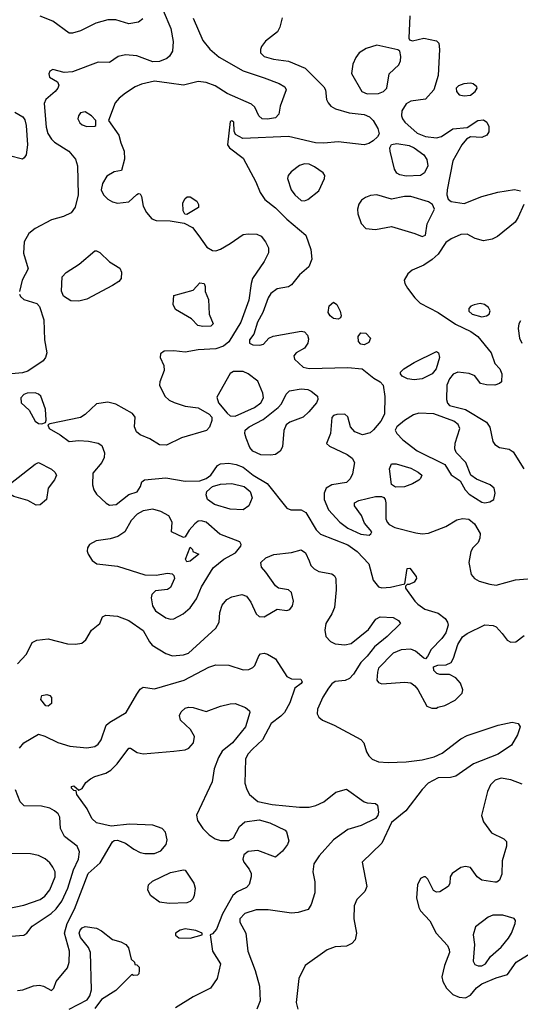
# Model space of a CAD drawing. Extents: x 1173079 to 1307053, y 522583 to 678478.
# Tile 44 of 256: x 1198688 to 1201794, y 556574 to 562680. Entities that reach past the tile are written whole.
import ezdxf

# ---------------------------------------------------------------- set-up
doc = ezdxf.new("R2010")
doc.units = 0

msp = doc.modelspace()

# ---------------------------------------------------------------- linework, layer by layer
at = {"layer": '0CON20XD'}
for points in [[(1199577.9, 562737.9), (1199626, 562626), (1199640, 562545), (1199635.5, 562484.5), (1199618.6, 562455), (1199600.2, 562439.8), (1199555, 562421.3), (1199515, 562419.1), (1199416.1, 562456.1), (1199345, 562462.3), (1199298.3, 562451.7), (1199245, 562414.3), (1199175, 562416.2), (1199015, 562357.1), (1198965, 562352.5), (1198895, 562370.8), (1198875, 562361.2), (1198868.6, 562345), (1198874.2, 562325), (1198923.3, 562295), (1198930.8, 562275), (1198924.3, 562255), (1198908.1, 562235), (1198850, 562185), (1198840, 562160), (1198851.8, 562015), (1198863.5, 561975), (1198885, 561938.6), (1198905, 561920), (1198994.2, 561864.2), (1199033.8, 561815), (1199046, 561775), (1199052.1, 561595), (1199031.9, 561518.1), (1199006.8, 561483.2), (1198960.3, 561459.7), (1198885, 561440), (1198785, 561386.2), (1198745, 561354.4), (1198716.6, 561303.4), (1198711.9, 561231.9), (1198741.2, 561135), (1198703.3, 561065), (1198686.9, 560995)], [(1199452.9, 562685), (1199425, 562664.6), (1199365, 562653.9), (1199285, 562680), (1199235, 562680.6), (1199161.4, 562658.6), (1199065, 562611.5), (1199015, 562596.2), (1198995, 562596.4), (1198895, 562671.2), (1198815, 562701.8)], [(1199765, 562690), (1199825, 562551.9), (1199867.2, 562497.2), (1199925, 562448.5), (1200075, 562362.5), (1200205, 562320.8), (1200298, 562285), (1200332.9, 562265), (1200341.4, 562245), (1200304, 562145), (1200295.8, 562095), (1200275, 562072.9), (1200225, 562062.9), (1200192, 562065), (1200172.2, 562085), (1200147.6, 562137.6), (1200126.7, 562156.7), (1199975, 562222.5), (1199900.3, 562270.3), (1199845, 562290.7), (1199795, 562296.5), (1199705, 562273.8), (1199615, 562286.4), (1199525, 562298.9), (1199445, 562281.5), (1199405, 562264.5), (1199345, 562224.6), (1199305.6, 562194.4), (1199280.9, 562165), (1199240, 562055), (1199304, 561965), (1199315, 561917.5), (1199336, 561865), (1199338.8, 561815), (1199320, 561745), (1199275, 561736), (1199230, 561710), (1199202.9, 561665), (1199194.5, 561625), (1199208.5, 561595), (1199235, 561566.9), (1199265, 561550), (1199295, 561542.9), (1199365, 561550), (1199415, 561596.7), (1199425, 561602.5), (1199435, 561600), (1199443.8, 561585), (1199454.3, 561525), (1199475.6, 561485), (1199508, 561445), (1199535, 561434.4), (1199622.3, 561432.3), (1199708.8, 561418.8), (1199761.1, 561391.1), (1199800.4, 561340.4), (1199850, 561270), (1199885, 561248.6), (1199905, 561246.9), (1199935, 561256.7), (1199995, 561291.8), (1200075, 561347.7), (1200105, 561353.2), (1200160.5, 561350.5), (1200187.3, 561337.2), (1200212.4, 561302.4), (1200230.9, 561265), (1200230.9, 561235), (1200205, 561181.5), (1200133.4, 561075), (1200123.7, 561045), (1200109, 560941), (1200060.3, 560805), (1199985, 560682.7), (1199953.8, 560656.2), (1199905, 560638.4), (1199795, 560633.6), (1199715, 560618.9), (1199645, 560627.8), (1199585, 560624), (1199561.7, 560608.3), (1199560, 560585), (1199582, 560535), (1199585.6, 560504.4), (1199557.8, 560435), (1199555.6, 560415), (1199589.5, 560345), (1199615, 560320.9), (1199646.4, 560306.3), (1199715, 560283.1), (1199795, 560272.7), (1199863.3, 560235), (1199879.5, 560215), (1199880.6, 560195), (1199865.7, 560154.3), (1199846.4, 560133.6), (1199691.9, 560088.1), (1199598.3, 560041.7), (1199555, 560044), (1199495, 560082.2), (1199435, 560105.5), (1199412.2, 560125), (1199401.1, 560155), (1199404.4, 560215), (1199388.1, 560238.1), (1199285, 560297.1), (1199235, 560309.1), (1199165, 560299.1), (1199095, 560232.5), (1199065, 560213.3), (1198875, 560173.3), (1198862.5, 560167.5), (1198871.2, 560145), (1198940, 560105), (1198995, 560064), (1199055, 560070), (1199115, 560067.3), (1199174.6, 560054.6), (1199198.9, 560038.9), (1199214.5, 559995), (1199211.5, 559965), (1199198.2, 559935), (1199142.6, 559867.4), (1199139.5, 559795), (1199147.6, 559765), (1199165, 559738.8), (1199225, 559682.1), (1199245, 559670.8), (1199286.7, 559673.3), (1199365, 559736.5), (1199418.1, 559751.9), (1199438.8, 559785), (1199446.4, 559813.6), (1199463.3, 559826.7), (1199595, 559839.2), (1199715, 559818.5), (1199805, 559820.3), (1199845, 559834.9), (1199874.7, 559855), (1199915, 559915.8), (1199933.2, 559926.8), (1199985, 559930), (1200032.1, 559922.1), (1200075.4, 559905.4), (1200137.8, 559855), (1200224.5, 559804.5), (1200345, 559650.4), (1200371.1, 559641.1), (1200435, 559641.2), (1200463.3, 559625), (1200527.7, 559517.7), (1200555, 559489.6), (1200725, 559423.8), (1200782.9, 559382.9), (1200854.6, 559305), (1200881.3, 559205), (1200915, 559163.6), (1200935, 559158.2), (1200988.3, 559161.7), (1201078.3, 559181.7), (1201093, 559277), (1201108.3, 559278.3), (1201148.3, 559228.3), (1201150, 559215), (1201135, 559193.3), (1201105, 559177.5), (1201092.5, 559177.5), (1201082.5, 559167.5), (1201082.5, 559155), (1201140, 559075), (1201157.5, 559055), (1201200.8, 559025), (1201285, 558999.1), (1201327, 558967), (1201342.7, 558945), (1201346.9, 558925), (1201331.7, 558878.3), (1201307.8, 558842.2), (1201241.9, 558775), (1201218.8, 558731.2), (1201205, 558717.5), (1201195, 558720), (1201144.6, 558764.6), (1201115, 558776.2), (1201055, 558772.7), (1201005, 558752.3), (1200915, 558659.4), (1200907.3, 558635), (1200904.5, 558585), (1200915, 558570), (1200935, 558561.5), (1201078.3, 558571.7), (1201115, 558567.1), (1201139.8, 558549.8), (1201157.4, 558527.4), (1201215, 558422.5), (1201245, 558410), (1201275, 558410), (1201283, 558417), (1201325, 558426.7), (1201389.1, 558460.9), (1201433.3, 558505), (1201436.7, 558525), (1201423.8, 558565), (1201395, 558600), (1201355, 558620), (1201295, 558620), (1201276.4, 558626.4), (1201256.7, 558645), (1201255, 558667.5), (1201281.7, 558678.3), (1201335, 558678.8), (1201365, 558693.8), (1201379.3, 558720.7), (1201405.6, 558805), (1201436.3, 558853.7), (1201465.4, 558874.6), (1201575, 558927.1), (1201625, 558924.2), (1201644.4, 558914.4), (1201682.5, 558875), (1201712.4, 558832.4), (1201735, 558820), (1201766.8, 558823.2), (1201817.6, 558862.4)], [(1200317, 562693), (1200302.2, 562635), (1200288.1, 562605), (1200212.4, 562547.6), (1200188, 562515), (1200182, 562495), (1200182, 562475), (1200205, 562451.9), (1200262.5, 562435), (1200355, 562422.9), (1200459.7, 562379.7), (1200576.2, 562265), (1200585.5, 562245), (1200592.5, 562185), (1200601.5, 562165), (1200619.5, 562145), (1200647.9, 562127.9), (1200733, 562103), (1200825, 562092.5), (1200858.1, 562078.1), (1200882.1, 562055), (1200910.9, 562005), (1200917.5, 561972.5), (1200908.6, 561955), (1200880.7, 561929.3), (1200855, 561913.1), (1200825, 561905.3), (1200665, 561922.9), (1200575, 561914.7), (1200523.3, 561916.7), (1200355, 561956.2), (1200073.6, 561943.6), (1200027.7, 561967.7), (1200019.3, 561989.3), (1200016.2, 562045), (1200005, 562053.3), (1199995, 562050), (1199978.6, 561905), (1199990.8, 561885), (1200075, 561821.4), (1200154, 561674), (1200179.5, 561609.5), (1200208.8, 561565), (1200275, 561513.1), (1200345, 561443.3), (1200462.9, 561345), (1200494.3, 561255), (1200500, 561195), (1200483.1, 561146.9), (1200425, 561098.6), (1200374.8, 561035.2), (1200355, 561023.8), (1200285, 561010.5), (1200246.7, 560983.3), (1200230, 560955), (1200196.2, 560865), (1200163.5, 560805), (1200140.6, 560729.4), (1200114, 560695), (1200113.3, 560675), (1200135, 560663.8), (1200178.3, 560661.7), (1200200.7, 560669.3), (1200233.8, 560705), (1200261.9, 560718.1), (1200435, 560748.1), (1200455, 560744.3), (1200474.6, 560724.6), (1200480.6, 560700.6), (1200476.2, 560675), (1200455, 560643.1), (1200403.3, 560615), (1200388.8, 560595), (1200394, 560575), (1200446.6, 560526.6), (1200485, 560516.9), (1200723.8, 560523.8), (1200812.5, 560515), (1200885, 560458), (1200925.6, 560435.6), (1200943.2, 560413.2), (1200953.9, 560343.9), (1200950.6, 560235), (1200928.2, 560191.8), (1200884, 560136), (1200862.2, 560117.8), (1200815, 560105.9), (1200766.7, 560125), (1200741.1, 560155), (1200725, 560217.5), (1200705, 560233.5), (1200655, 560231.8), (1200636, 560225), (1200625, 560213.3), (1200616.9, 560115), (1200592.7, 560052.7), (1200610, 560035), (1200719.2, 559985), (1200751.7, 559961.7), (1200765.5, 559935), (1200752.3, 559865), (1200737.7, 559832.3), (1200715, 559811.1), (1200625, 559795.4), (1200589.2, 559775), (1200576.9, 559745), (1200577.3, 559705), (1200605, 559640.6), (1200674.6, 559565), (1200725, 559526.4), (1200805, 559490.5), (1200855.6, 559484.4), (1200867.7, 559492.3), (1200873.3, 559505), (1200827.7, 559557.7), (1200809.2, 559605), (1200766, 559665), (1200766.1, 559683.9), (1200791.7, 559698.3), (1200895, 559723.1), (1200932.7, 559722.7), (1200947.3, 559717.3), (1200955.9, 559705.9), (1200960.8, 559685), (1200960.8, 559585), (1200967.5, 559565), (1200980.5, 559550.5), (1201015, 559532.2), (1201145, 559498.6), (1201185, 559492.1), (1201223.8, 559496.2), (1201332.5, 559537.5), (1201400.7, 559579.3), (1201435, 559586.4), (1201475, 559582.5), (1201510, 559555), (1201544.3, 559495), (1201542.5, 559465), (1201532.7, 559437.3), (1201500, 559405), (1201486.8, 559383.2), (1201475.5, 559315), (1201489.7, 559239.7), (1201510, 559215), (1201538, 559198), (1201605, 559179.1), (1201645, 559174.5), (1201765, 559206.7), (1201915, 559218.5)], [(1201108.5, 562705), (1201103.3, 562565), (1201107.5, 562555), (1201125, 562550), (1201195, 562565.6), (1201275, 562549.2), (1201289.2, 562535), (1201292.9, 562495), (1201283.6, 562335), (1201256.7, 562245), (1201205, 562188.1), (1201115, 562176), (1201085, 562158.8), (1201059.4, 562115), (1201056.9, 562085), (1201062.5, 562065), (1201076.7, 562045), (1201155, 561976), (1201205, 561956.3), (1201275, 561948.7), (1201305, 561955.5), (1201375, 562003.3), (1201465, 562012), (1201530, 562055), (1201565, 562060), (1201585.6, 562045.6), (1201597.9, 562017.9), (1201598.1, 561985), (1201585.7, 561965), (1201555, 561949.1), (1201485, 561954.2), (1201460.3, 561939.7), (1201431.4, 561905), (1201376.5, 561805), (1201339.7, 561625), (1201339.1, 561595), (1201346.6, 561566.6), (1201365, 561552.9), (1201445, 561540.4), (1201555, 561583.6), (1201655, 561611.8), (1201757.8, 561627.8), (1201795, 561618.8)], [(1200845, 562221.5), (1200915, 562223.5), (1200944.6, 562235.4), (1200965.7, 562255), (1200981.4, 562345), (1201040, 562400), (1201051.4, 562425), (1201053, 562453), (1201046.2, 562485), (1201034.3, 562494.3), (1200905, 562522.7), (1200838, 562502), (1200793.8, 562475), (1200773.2, 562446.8), (1200755.8, 562405), (1200745.9, 562345.9), (1200810, 562235), (1200845, 562221.5)], [(1201445, 562207.5), (1201485, 562212.9), (1201514, 562235), (1201526, 562255), (1201523.8, 562265), (1201501.7, 562281.7), (1201485, 562286.5), (1201443, 562283), (1201409.8, 562270.2), (1201395.8, 562255), (1201397.5, 562235), (1201415, 562213.8), (1201445, 562207.5)], [(1198657.7, 562107.7), (1198708.4, 562078.4), (1198720.2, 562060.3), (1198728.6, 562025), (1198736.4, 561903.6), (1198727.7, 561842.3), (1198716.8, 561823.2), (1198705, 561816.2), (1198625, 561836.9)], [(1199105, 562017.5), (1199155, 562020), (1199160, 562025), (1199160, 562055), (1199133.9, 562083.9), (1199095, 562110), (1199065, 562103.3), (1199052.5, 562085), (1199049.2, 562065), (1199061.3, 562041.3), (1199075, 562028.8), (1199105, 562017.5)], [(1201085, 561710), (1201047.6, 561717.6), (1201029.1, 561729.1), (1201014.5, 561754.5), (1200985.7, 561864.3), (1200985.6, 561885), (1200994.5, 561905.5), (1201027.5, 561912.5), (1201105, 561901.2), (1201135, 561886.7), (1201195, 561842.2), (1201213.5, 561813.5), (1201219.6, 561775), (1201199.2, 561730.8), (1201175, 561714.5), (1201085, 561710)], [(1200455, 561557.3), (1200475, 561564.6), (1200545, 561620), (1200580, 561695), (1200580.8, 561715), (1200571.4, 561731.4), (1200518.3, 561768.3), (1200485, 561783.6), (1200455, 561787.1), (1200423.6, 561776.4), (1200372.3, 561737.7), (1200353.5, 561715), (1200350, 561695), (1200371.8, 561625), (1200395.5, 561595), (1200435, 561560), (1200455, 561557.3)], [(1199725, 561472.5), (1199713.6, 561473.6), (1199703.3, 561495), (1199701.2, 561545), (1199715, 561572.5), (1199728.3, 561581.7), (1199745, 561582.5), (1199786.7, 561555), (1199796.7, 561535), (1199796.7, 561515), (1199725, 561472.5)], [(1201185, 561336), (1201205, 561343.3), (1201215.7, 561415), (1201261.4, 561505), (1201250, 561535), (1201225, 561551.5), (1201115, 561584.2), (1201076.3, 561583.7), (1200995, 561566.6), (1200905, 561594.6), (1200865, 561589.2), (1200832.9, 561577.1), (1200809.5, 561560.5), (1200793, 561537), (1200783.2, 561505), (1200786.6, 561476.6), (1200806.2, 561416.2), (1200835, 561385.7), (1200895, 561380.4), (1200995, 561397.5), (1201140, 561355), (1201185, 561336)], [(1201816, 561535), (1201781.4, 561455), (1201761.9, 561425), (1201653.1, 561335), (1201620, 561320), (1201565, 561308.6), (1201515, 561322.6), (1201465, 561350.8), (1201425, 561348.8), (1201365, 561321.1), (1201331.7, 561298.3), (1201284.6, 561225.4), (1201246.7, 561193.3), (1201195, 561158.9), (1201122.6, 561127.4), (1201095.4, 561104.6), (1201074.3, 561065), (1201077.8, 561045), (1201094.5, 561015), (1201138.9, 560955), (1201172.5, 560922.5), (1201285.3, 560865.3), (1201391.3, 560791.3), (1201486.5, 560746.5), (1201530.8, 560715), (1201614.2, 560615), (1201635, 560547.5), (1201666.7, 560515), (1201680, 560485), (1201676.7, 560435), (1201665, 560424), (1201635, 560414.4), (1201585, 560415.7), (1201546.7, 560425), (1201511.2, 560471.2), (1201476.6, 560486.6), (1201405.5, 560495.5), (1201377, 560483), (1201355, 560453.1), (1201339.1, 560415), (1201335.4, 560325), (1201341.9, 560301.9), (1201355, 560286.9), (1201405.4, 560275.4), (1201455, 560263.1), (1201584, 560184), (1201604, 560154), (1201624.5, 560065), (1201635, 560045.8), (1201665, 560027.8), (1201725, 560017.8), (1201750.5, 560000.5), (1201815, 559894.4)], [(1199055, 560934.4), (1199005, 560938), (1198960, 560965), (1198947.3, 560997.3), (1198952.5, 561085), (1198976.6, 561113.4), (1199058, 561165), (1199155, 561246.7), (1199165, 561247.5), (1199185, 561236.7), (1199245, 561178), (1199309.5, 561139.5), (1199320, 561115), (1199317.5, 561075), (1199303.9, 561056.1), (1199265, 561032), (1199105, 560948.1), (1199055, 560934.4)], [(1199825, 560777.8), (1199794, 560784), (1199754.5, 560824.5), (1199655, 560883.3), (1199640, 560915), (1199645, 560970), (1199765, 561003.8), (1199805, 561048.8), (1199832.5, 561045), (1199840, 561025), (1199840, 560995), (1199858.8, 560945), (1199863.8, 560855), (1199888.8, 560795), (1199875, 560780), (1199825, 560777.8)], [(1198687.9, 560977.9), (1198693.8, 560963.8), (1198715, 560945.7), (1198795, 560920), (1198811.9, 560901.9), (1198838.6, 560818.6), (1198841.5, 560695), (1198857.5, 560615), (1198849.5, 560585), (1198834.4, 560565), (1198738.7, 560501.3), (1198705, 560489.7), (1198565, 560477.5)], [(1200665, 560822.5), (1200635, 560828), (1200614, 560845), (1200602.5, 560865), (1200608, 560905), (1200635, 560928), (1200655, 560913.8), (1200676.4, 560873.6), (1200683.3, 560845), (1200678.8, 560831.2), (1200665, 560822.5)], [(1201555, 560836.8), (1201585, 560843.6), (1201600, 560855), (1201606.9, 560875), (1201597.1, 560895), (1201572, 560915), (1201545, 560919.6), (1201508, 560912), (1201486.4, 560903.6), (1201475, 560890), (1201475, 560873.8), (1201495, 560853.8), (1201555, 560836.8)], [(1201796.2, 560813.8), (1201784.7, 560795), (1201779.8, 560765), (1201789.8, 560705), (1201804.5, 560674.5)], [(1200825, 560663.3), (1200805, 560667.5), (1200791.1, 560685), (1200788.6, 560715), (1200805, 560738), (1200835, 560735.6), (1200865.6, 560705), (1200855, 560679.4), (1200825, 560663.3)], [(1201135, 560446.9), (1201095, 560452.5), (1201060.6, 560470.6), (1201050, 560485), (1201051.2, 560495), (1201070.8, 560515), (1201134.7, 560555.3), (1201275, 560622), (1201285.7, 560615), (1201293.3, 560585), (1201272.7, 560515), (1201247.8, 560485), (1201185, 560452.9), (1201135, 560446.9)], [(1200025, 560222.5), (1200145.5, 560275), (1200184.6, 560305), (1200201.1, 560335), (1200197.5, 560365), (1200165, 560439.2), (1200105, 560484.3), (1200075, 560498.6), (1200015, 560498.1), (1199993.1, 560486.9), (1199911.2, 560338.8), (1199920.8, 560305), (1199975, 560240), (1199995, 560224.2), (1200025, 560222.5)], [(1198825, 560174), (1198848.3, 560181.7), (1198853.3, 560196.7), (1198847.8, 560265), (1198820, 560345), (1198805, 560359.2), (1198785, 560365.6), (1198735, 560363.5), (1198715, 560356.4), (1198695.6, 560335), (1198698.1, 560305), (1198748.2, 560258.2), (1198785, 560190), (1198805, 560175.7), (1198825, 560174)], [(1200245, 559978.9), (1200185, 559981.2), (1200134.1, 560004.1), (1200116.6, 560026.6), (1200094.4, 560085), (1200084.4, 560115), (1200087.8, 560135), (1200111.5, 560155), (1200198, 560202), (1200292.7, 560275), (1200311.7, 560298.3), (1200341, 560359), (1200362, 560378), (1200435, 560392), (1200475, 560386.7), (1200496.9, 560376.9), (1200535.7, 560345), (1200538.9, 560325), (1200529.5, 560305), (1200482.2, 560247.8), (1200446.5, 560215), (1200364.4, 560185.6), (1200341.7, 560168.3), (1200326.5, 560133.5), (1200318, 560032), (1200304.8, 560005.2), (1200275, 559984.6), (1200245, 559978.9)], [(1201575, 559684.4), (1201605, 559690.8), (1201628.8, 559705), (1201637.5, 559745), (1201632.5, 559775), (1201606.9, 559796.9), (1201522, 559832), (1201486.2, 559855), (1201456, 559935), (1201396, 559996), (1201388.7, 560018.7), (1201389.4, 560055), (1201418.7, 560145), (1201409.5, 560169.5), (1201381.3, 560191.3), (1201256.6, 560236.6), (1201165, 560239.6), (1201130.7, 560229.3), (1201075, 560195.4), (1201027.1, 560155), (1201017.9, 560135), (1201027.3, 560115), (1201065.5, 560075), (1201155, 560007.1), (1201325, 559921.4), (1201365, 559857.5), (1201421.1, 559821.1), (1201452.5, 559765), (1201477.4, 559737.4), (1201555, 559687.8), (1201575, 559684.4)], [(1198790.2, 559670.2), (1198738.3, 559698.3), (1198652.7, 559722.7), (1198621.4, 559741.4), (1198606.7, 559765), (1198611.5, 559785), (1198631.5, 559805), (1198785, 559924.6), (1198805, 559933.6), (1198885, 559893.2), (1198907.1, 559875), (1198917.1, 559855), (1198905, 559827.1), (1198864.2, 559775), (1198854, 559705), (1198815, 559672.2), (1198790.2, 559670.2)], [(1201020.7, 559780.7), (1200995, 559797.5), (1200982, 559895), (1200995, 559926.7), (1201023.9, 559926.1), (1201115, 559899.1), (1201160.8, 559875), (1201182.5, 559855), (1201175.8, 559835), (1201163.8, 559825), (1201125, 559802.5), (1201075, 559784.2), (1201020.7, 559780.7)], [(1200075, 559641.8), (1199995, 559644.7), (1199897.5, 559675), (1199854.4, 559705), (1199844.4, 559734.4), (1199849.4, 559755), (1199883.5, 559785), (1199935, 559800.4), (1200005, 559804.3), (1200080.6, 559785), (1200118.5, 559755), (1200130.5, 559715), (1200110.5, 559665), (1200075, 559641.8)], [(1199625, 558963.1), (1199645, 558964.6), (1199702.5, 558995), (1199746.5, 559033.5), (1199785, 559088.6), (1199816.1, 559163.9), (1199889.5, 559280.5), (1199954.2, 559335.8), (1200028, 559375), (1200060, 559415), (1200063.3, 559425), (1200055, 559442.5), (1199930.3, 559490.3), (1199845, 559563.5), (1199815, 559573.6), (1199795, 559570), (1199775, 559554.5), (1199739.5, 559515), (1199715, 559472.5), (1199705, 559470), (1199630, 559505), (1199634, 559565), (1199614.4, 559604.4), (1199565, 559631.4), (1199515, 559644.3), (1199455, 559634.2), (1199416.2, 559615), (1199380, 559575), (1199340.8, 559505), (1199297.5, 559475), (1199248.7, 559461.3), (1199162, 559448), (1199120.5, 559425), (1199108.2, 559405), (1199107.1, 559385), (1199112.9, 559365), (1199137.4, 559327.4), (1199166.7, 559305), (1199295, 559291.1), (1199465, 559238.8), (1199535, 559236.5), (1199605, 559248.5), (1199635, 559244.2), (1199644.5, 559234.5), (1199648.2, 559215), (1199625, 559158.8), (1199605, 559146), (1199531.7, 559138.3), (1199508.8, 559115), (1199504.2, 559095), (1199511.9, 559045), (1199530, 559015), (1199595, 558971.3), (1199625, 558963.1)], [(1198674.3, 558685.7), (1198730, 558745), (1198765, 558818.8), (1198795, 558832.9), (1198865, 558840), (1198985, 558809.2), (1199035, 558807.5), (1199074, 558815), (1199099.2, 558835), (1199134.8, 558895.3), (1199186.5, 558935), (1199202.7, 558977.3), (1199221.9, 558988.1), (1199295, 558981.5), (1199365, 558954.5), (1199455, 558892.9), (1199492.7, 558822.7), (1199511, 558801), (1199595, 558749.6), (1199635.4, 558735.4), (1199705, 558741.2), (1199735, 558752.5), (1199905, 558907.5), (1199926.3, 558943.7), (1199929.5, 559005), (1199945, 559050), (1199974.3, 559085), (1200005, 559102.2), (1200065.5, 559115.5), (1200095, 559105.6), (1200122.5, 559067.5), (1200154.5, 558995), (1200175, 558978.5), (1200205, 558978.2), (1200285, 559024.3), (1200345, 559017.5), (1200365, 559022.5), (1200380.8, 559045), (1200386.9, 559075), (1200375, 559128.8), (1200355, 559145.7), (1200295, 559156), (1200275, 559170), (1200215.7, 559255), (1200187.5, 559285), (1200185, 559313.3), (1200215, 559343.3), (1200265, 559364.5), (1200375, 559375.5), (1200435, 559392.5), (1200462.5, 559375), (1200483.5, 559325), (1200494.7, 559294.7), (1200514.7, 559274.7), (1200545, 559259.1), (1200625, 559243.3), (1200641.7, 559231.7), (1200650, 559215), (1200652.1, 559145), (1200641.2, 559035), (1200625.5, 558995), (1200588.1, 558935), (1200580.5, 558895), (1200588.5, 558855), (1200616.7, 558825), (1200645, 558810.9), (1200705, 558803.2), (1200745, 558811.2), (1200851.5, 558898.5), (1200897.4, 558962.6), (1200925, 558978.1), (1201005, 558973.6), (1201038.6, 558955), (1201050.8, 558935), (1200968.9, 558855), (1200889.4, 558790.6), (1200845, 558732.7), (1200805.7, 558694.3), (1200759.1, 558620.8), (1200735, 558595.5), (1200708.1, 558581.9), (1200645, 558576.1), (1200625, 558562.1), (1200603.3, 558535), (1200569.9, 558480.1), (1200536.5, 558405), (1200534.4, 558375), (1200544.3, 558355), (1200566.2, 558336.2), (1200640, 558305), (1200805, 558217.3), (1200822.5, 558195), (1200840.4, 558140.4), (1200855.3, 558115.3), (1200875.8, 558095), (1200915, 558078.8), (1200975, 558073.2), (1201085, 558078.2), (1201185, 558090.7), (1201260.5, 558109.5), (1201308.3, 558131.7), (1201425, 558220), (1201465, 558242.2), (1201656.7, 558305), (1201744.2, 558324.2), (1201780, 558315), (1201793.8, 558295), (1201776.2, 558245)], [(1199725, 559317.5), (1199716.7, 559335), (1199745, 559410), (1199760, 559395), (1199761.7, 559381.7), (1199800, 559365), (1199745, 559323.3), (1199725, 559317.5)], [(1198688.1, 558161.9), (1198713.3, 558195), (1198805, 558250), (1198845, 558238), (1198925, 558198.5), (1199000, 558175), (1199105, 558165.4), (1199155, 558172.5), (1199175, 558188.1), (1199193.6, 558215), (1199225.6, 558305), (1199247.1, 558325), (1199348.2, 558385), (1199415, 558497.5), (1199435, 558528.8), (1199455, 558541.2), (1199525, 558530.6), (1199708.8, 558585), (1199861.4, 558665), (1199905, 558679.7), (1199985, 558677.7), (1200075, 558649.1), (1200109.8, 558650.2), (1200135, 558662.5), (1200146.2, 558675), (1200171.2, 558735), (1200182.7, 558747.3), (1200205, 558751.2), (1200225, 558746), (1200275, 558716), (1200345, 558607.5), (1200375, 558592.5), (1200431.7, 558591.7), (1200441.2, 558575), (1200435, 558563.8), (1200395.9, 558534.1), (1200363.5, 558445), (1200330.4, 558385), (1200309.1, 558360.9), (1200249.1, 558315), (1200195.2, 558214.8), (1200132.6, 558157.4), (1200103.8, 558125), (1200090, 558095), (1200085.3, 557945), (1200097.1, 557907.1), (1200115, 557876.5), (1200165, 557832.9), (1200255, 557813.7), (1200425, 557796), (1200485, 557797.7), (1200525, 557807.1), (1200575, 557829.5), (1200650.2, 557889.8), (1200715, 557908.1), (1200825, 557830.6), (1200845, 557822.9), (1200895, 557818.8), (1200908.6, 557808.6), (1200914.3, 557765), (1200909.4, 557745), (1200895, 557725.8), (1200807.6, 557682.4), (1200725, 557658.2), (1200635.2, 557594.8), (1200546.4, 557495), (1200512.9, 557445), (1200506.9, 557395), (1200519.4, 557335), (1200519.4, 557265), (1200497.6, 557192.4), (1200477.9, 557162.1), (1200415.5, 557144.5), (1200375, 557140.5), (1200230.5, 557160.5), (1200155, 557160.6), (1200085, 557138.4), (1200054.1, 557105), (1200055, 557082.9), (1200092.3, 557015), (1200102.9, 556905), (1200148.2, 556785), (1200176.4, 556686.4), (1200180.5, 556595), (1200160.5, 556545)], [(1198865, 558422.5), (1198850, 558425), (1198820, 558465), (1198825, 558490), (1198856.1, 558496.1), (1198875, 558490), (1198885, 558477.5), (1198885, 558440), (1198865, 558422.5)], [(1198675, 556660), (1198707.5, 556665), (1198775, 556688.5), (1198812.2, 556692.2), (1198837.1, 556687.1), (1198885, 556660), (1198900.8, 556675), (1198915.7, 556715), (1198985, 556801.4), (1198996, 556835), (1198996.5, 556905), (1198966.7, 557015), (1198982.2, 557075), (1199028.9, 557165), (1199114.2, 557385), (1199187.2, 557452.8), (1199265, 557582), (1199275, 557590), (1199295, 557592), (1199345, 557572.9), (1199395.9, 557535.9), (1199435, 557516.8), (1199465, 557510.4), (1199525, 557510), (1199565, 557525.4), (1199597.3, 557565), (1199603.6, 557595), (1199592.3, 557642.3), (1199572.5, 557665), (1199515, 557685.9), (1199368.6, 557691.4), (1199255, 557678.9), (1199165, 557700.4), (1199135.7, 557725.7), (1199107.5, 557787.5), (1199043.3, 557875), (1199038.3, 557898.3), (1199025, 557900), (1199010, 557915), (1199010, 557925), (1199025, 557930), (1199055, 557902.5), (1199075, 557912.5), (1199099.7, 557950.3), (1199127.2, 557972.8), (1199155, 557987.8), (1199222, 558008), (1199253.1, 558026.9), (1199294.1, 558065.9), (1199365, 558163.3), (1199375, 558163.3), (1199417.5, 558135), (1199455, 558127.5), (1199645, 558143.3), (1199715, 558152.5), (1199737.4, 558162.6), (1199765.7, 558195), (1199772, 558235), (1199748.1, 558278.1), (1199685, 558337.5), (1199680, 558365), (1199691.1, 558388.9), (1199715, 558411.4), (1199735, 558418.1), (1199765, 558415.8), (1199845, 558390), (1199935, 558423.3), (1199995, 558438.8), (1200025, 558440), (1200090, 558415), (1200113.3, 558395), (1200116.2, 558385), (1200089.1, 558295), (1200009.6, 558195), (1199945.3, 558144.7), (1199921.1, 558105), (1199895.4, 558034.6), (1199883.1, 557955), (1199785, 557747.5), (1199791.9, 557715), (1199825, 557664.2), (1199862.9, 557625), (1199900.5, 557600.5), (1199935, 557590), (1199985, 557590.5), (1200014, 557606), (1200051.9, 557678.1), (1200085, 557705.3), (1200175, 557718.7), (1200240.5, 557700.5), (1200336, 557655), (1200344.3, 557644.3), (1200357.3, 557587.3), (1200350, 557565), (1200318.6, 557525), (1200275, 557487.5), (1200165, 557527.5), (1200105, 557521.4), (1200077.9, 557502.1), (1200072.2, 557475), (1200078.1, 557455), (1200112.1, 557412.1), (1200124.5, 557385), (1200125.4, 557364.6), (1200112.6, 557317.4), (1200095, 557298.6), (1200038, 557272), (1200010.9, 557249.1), (1199947.1, 557135), (1199909.3, 557040.7), (1199885, 557012.5), (1199870, 557005), (1199884.3, 556905), (1199934, 556825), (1199912.5, 556735), (1199871.2, 556675), (1199765, 556621.8), (1199655, 556551.8)], [(1201776.2, 558245), (1201738.7, 558181.3), (1201657.5, 558125), (1201502.9, 558065), (1201395, 557990), (1201361.1, 557981.1), (1201285, 557977.9), (1201222.9, 557945), (1201185, 557906.9), (1201084.7, 557775.3), (1200995, 557702.9), (1200935, 557574.3), (1200812.5, 557455), (1200841.8, 557305), (1200830, 557275), (1200780.5, 557225), (1200762.9, 557185), (1200760.4, 557105), (1200777.8, 557015), (1200768.6, 556975), (1200747.9, 556952.1), (1200715.8, 556934.2), (1200645, 556930.4), (1200595, 556912.9), (1200459.2, 556815), (1200420, 556735), (1200403.1, 556585), (1200412.9, 556545)], [(1201805, 557940), (1201735, 557966.5), (1201675, 557976.4), (1201637.5, 557965), (1201608.5, 557935), (1201590.5, 557895), (1201553.5, 557745), (1201566.7, 557706.7), (1201615, 557638.6), (1201691.3, 557601.3), (1201707.5, 557585), (1201709.4, 557555), (1201681.5, 557465), (1201679.3, 557380.7), (1201665.5, 557344.5), (1201647.8, 557332.2), (1201635, 557331.4), (1201555, 557344.6), (1201525.9, 557365.9), (1201485, 557422.9), (1201455, 557428.9), (1201425, 557422.2), (1201372, 557385), (1201358.8, 557365), (1201356.1, 557323.9), (1201346.7, 557305), (1201295, 557272.2), (1201275, 557269.4), (1201255, 557280), (1201219.7, 557349.7), (1201205, 557364), (1201195, 557365.7), (1201175, 557353.8), (1201156.9, 557315), (1201150.5, 557235), (1201164.4, 557175), (1201175.6, 557155), (1201232.4, 557092.4), (1201271.8, 557015), (1201341.7, 556938.3), (1201353.1, 556915), (1201354.6, 556895), (1201324.4, 556815), (1201307.5, 556745), (1201313.9, 556716.1), (1201337.1, 556675), (1201376.2, 556636.2), (1201415, 556619.1), (1201455, 556615.5), (1201485, 556631.5), (1201522.5, 556677.5), (1201555, 556702), (1201645, 556739.1), (1201715, 556760), (1201768.1, 556835), (1201865, 556896.4)], [(1198636.1, 556996.1), (1198715, 557003.8), (1198733.3, 557015), (1198765, 557060), (1198882.8, 557137.2), (1198914.1, 557165.9), (1198950.8, 557215), (1198987, 557295), (1199021.5, 557408.5), (1199053.5, 557475), (1199059.1, 557519.1), (1199044, 557555), (1198965.8, 557615.8), (1198941.1, 557665), (1198936.8, 557735), (1198926.2, 557755), (1198905, 557774.6), (1198875, 557790.3), (1198822.9, 557802.9), (1198715.8, 557805.8), (1198690.7, 557830.7), (1198662.9, 557905)], [(1198605, 557166.4), (1198715, 557189.2), (1198815, 557223.5), (1198845, 557245.4), (1198875, 557283.5), (1198909.2, 557365), (1198907.8, 557395), (1198894.2, 557424.2), (1198875, 557451.1), (1198845.9, 557475.9), (1198805, 557498.2), (1198755, 557508.5), (1198492.7, 557512.7)], [(1199615, 557199.5), (1199555, 557208.6), (1199500, 557250), (1199484.3, 557285), (1199487.5, 557315), (1199511.7, 557338.3), (1199625, 557392.2), (1199705, 557408.8), (1199715, 557406.2), (1199769.4, 557325), (1199777.8, 557295), (1199771.7, 557248.3), (1199762.1, 557227.9), (1199745, 557211.4), (1199725, 557203.3), (1199615, 557199.5)], [(1201555, 556812.2), (1201577.9, 556825), (1201609.3, 556870.7), (1201675, 556927.8), (1201721.5, 556985), (1201740, 557015), (1201762.5, 557075), (1201764, 557095), (1201755, 557105.7), (1201685, 557127.5), (1201623.4, 557126.6), (1201594.2, 557115.8), (1201515.9, 557054.1), (1201500.8, 557005), (1201508.9, 556945), (1201501.5, 556841.5), (1201512.1, 556822.1), (1201532.9, 556812.9), (1201555, 556812.2)], [(1198995, 556544), (1199107.9, 556602.1), (1199123.2, 556626.8), (1199132.9, 556665), (1199128.5, 556895), (1199116.1, 556926.1), (1199065, 556988.1), (1199058.2, 557015), (1199064.2, 557035), (1199075, 557048.2), (1199095, 557056.1), (1199165, 557046.4), (1199195, 557030.6), (1199265, 556977.1), (1199315, 556962), (1199347.5, 556945), (1199363.3, 556925), (1199380, 556855), (1199400, 556835), (1199401.7, 556821.7), (1199415, 556820), (1199430, 556805), (1199430, 556785), (1199427, 556763), (1199420, 556755), (1199395, 556752.5), (1199385, 556760), (1199285, 556659.5), (1199196.2, 556603.8), (1199155, 556549.2)], [(1199745, 556984.4), (1199820, 557005), (1199820, 557015), (1199782.1, 557032.1), (1199715, 557041.5), (1199683.8, 557035), (1199656, 557015), (1199655, 557003.3), (1199675, 556987.5), (1199745, 556984.4)]]:
    msp.add_lwpolyline(points, dxfattribs=at)

doc.saveas('drawing.dxf')
